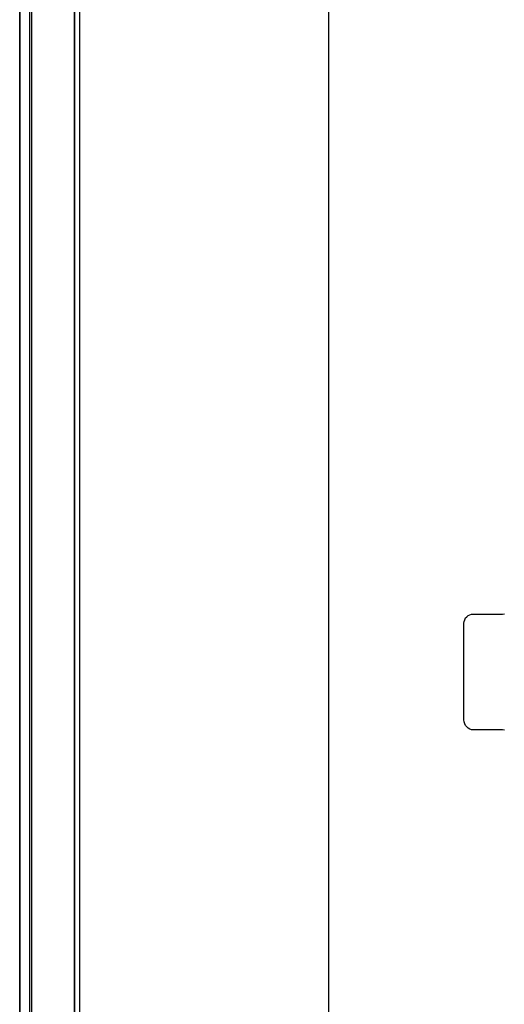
# Model space of a CAD drawing. Extents: x -543332 to -323966, y -9028 to 137422.
# Tile 74 of 250: x -450239 to -449737, y 25089 to 26109. Entities that reach past the tile are written whole.
import ezdxf

# ---------------------------------------------------------------- set-up
doc = ezdxf.new("R2010")
doc.units = 0
doc.header["$MEASUREMENT"] = 0
doc.layers.get('0').update_dxf_attribs({"color": 8})
for name, color, linetype in [('30', 7, 'Continuous'), ('5', 7, 'Continuous'), ('50', 7, 'Continuous')]:
    doc.layers.add(name, color=color, linetype=linetype)

# ---------------------------------------------------------------- blocks, each defined once
blk = doc.blocks.new('*U1079')
at = {"layer": '5', "color": 7}
for points in [[(0, -20.806875), (0, -801.193125)], [(4.692335, -801.191648), (4.692335, -20.805704)], [(4.692335, -20.805704), (4.692335, -801.191648)]]:
    blk.add_lwpolyline(points, dxfattribs=at)
at = {"layer": '5', "color": 59}
for points in [[(4.692335, -12.740183), (4.692335, -801.190946), (4.692335, -12.740183)], [(-1, -20.806406), (-1, -801.190946), (-1, -20.806406)]]:
    blk.add_lwpolyline(points, close=True, dxfattribs=at)
at = {"layer": '50', "color": 7}
for points in [[(0.235942, -20.558787), (0.235942, -801.133213)], [(5.203985, -20.552831), (5.203985, -801.136518)], [(30.977363, -84.554755), (30.977363, -397.907699)]]:
    blk.add_lwpolyline(points, dxfattribs=at)
blk = doc.blocks.new('*D1091')
at = {"layer": '30', "color": 7}
blk.add_lwpolyline([(49.208059, -357.516691), (49.006674, -357.494179), (46.008272, -357.494179), (45.806887, -357.471666), (45.627878, -357.404128), (45.448869, -357.314078), (45.314612, -357.179003), (45.180355, -357.021415), (45.090851, -356.863828), (45.023722, -356.661215), (45.001346, -356.458602), (45.001346, -346.440524), (45.023722, -346.260423), (45.090851, -346.080323), (45.180355, -345.900223), (45.314612, -345.765148), (45.448869, -345.652585), (45.627878, -345.562535), (45.806887, -345.51751), (46.008272, -345.494997), (49.006674, -345.494997), (49.208059, -345.472485)], dxfattribs=at)
blk.add_lwpolyline([(49.208059, -357.516691), (49.006674, -357.494179), (46.008272, -357.494179), (45.806887, -357.471666), (45.627878, -357.404128), (45.448869, -357.314078), (45.314612, -357.179003), (45.180355, -357.021415), (45.090851, -356.863828), (45.023722, -356.661215), (45.001346, -356.458602), (45.001346, -346.440524), (45.023722, -346.260423), (45.090851, -346.080323), (45.180355, -345.900223), (45.314612, -345.765148), (45.448869, -345.652585), (45.627878, -345.562535), (45.806887, -345.51751), (46.008272, -345.494997), (49.006674, -345.494997), (49.208059, -345.472485)], dxfattribs=at)
blk = doc.blocks.new('*U1106')
at = {"layer": '5', "color": 59}
blk.add_lwpolyline([(-1, -20.806406), (-1, -801.190946), (-1, -20.806406)], close=True, dxfattribs=at)

msp = doc.modelspace()

# ---------------------------------------------------------------- block references
at = {"xscale": 10, "yscale": 10, "zscale": 10}
for name in ['*U1079', '*U1106', '*D1091']:
    msp.add_blockref(name, (-450229.1, 28948), dxfattribs=at)

doc.saveas('drawing.dxf')
